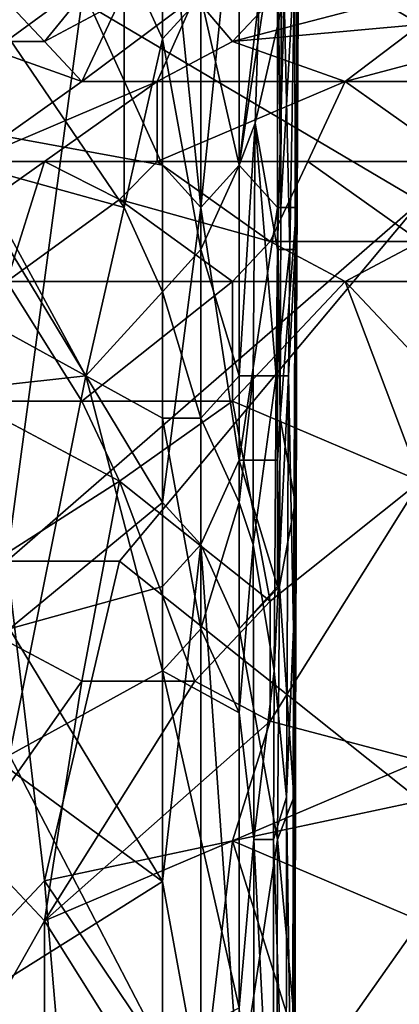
# Model space of a CAD drawing. Extents: x -0.375 to 0.375, y -0.309 to 0.309.
# Tile 61 of 226: x -0.235 to -0.214, y 0.073 to 0.128. Entities that reach past the tile are written whole.
import ezdxf

# ---------------------------------------------------------------- set-up
doc = ezdxf.new("R2010")
doc.units = 0

msp = doc.modelspace()

# ---------------------------------------------------------------- linework, layer by layer
for points in [[(-0.224919, 0.117965, 0.449664), (-0.224919, 0.141551, 0.449633), (-0.227061, 0.139193, 0.449678)], [(-0.224919, 0.117965, 0.449664), (-0.222778, 0.139193, 0.449416), (-0.224919, 0.141551, 0.449633)], [(-0.23991, 0.122683, 0.449736), (-0.227061, 0.120324, 0.449707), (-0.235627, 0.139193, 0.449707)], [(-0.227061, 0.120324, 0.449707), (-0.227061, 0.139193, 0.449678), (-0.235627, 0.139193, 0.449707)], [(-0.227061, 0.120324, 0.449707), (-0.224919, 0.117965, 0.449664), (-0.227061, 0.139193, 0.449678)], [(-0.222778, 0.120324, 0.44943), (-0.222778, 0.139193, 0.449416), (-0.224919, 0.117965, 0.449664)], [(-0.222778, 0.120324, 0.44943), (-0.220636, 0.134475, 0.448231), (-0.222778, 0.139193, 0.449416)], [(-0.219557, 0.117965, 0.443972), (-0.219475, 0.139193, 0.43622), (-0.219533, 0.134475, 0.443972)], [(-0.219441, 0.136834, 0.416838), (-0.219475, 0.139193, 0.43622), (-0.219557, 0.117965, 0.443972)], [(-0.219504, 0.1274, 0.405209), (-0.219441, 0.136834, 0.416838), (-0.219557, 0.11089, 0.420714)], [(-0.219441, 0.136834, 0.416838), (-0.219557, 0.117965, 0.443972), (-0.219557, 0.11089, 0.420714)], [(-0.219553, 0.117965, 0.385827), (-0.219414, 0.136834, 0.389703), (-0.219504, 0.1274, 0.405209)], [(-0.219443, 0.134475, 0.374198), (-0.219414, 0.136834, 0.389703), (-0.219553, 0.117965, 0.385827)], [(-0.219414, 0.136834, 0.389703), (-0.219441, 0.136834, 0.416838), (-0.219504, 0.1274, 0.405209)], [(-0.227061, 0.1274, 0.353738), (-0.229202, 0.132117, 0.353301), (-0.227061, 0.134475, 0.353323)], [(-0.227061, 0.1274, 0.353738), (-0.227061, 0.134475, 0.353323), (-0.224919, 0.129758, 0.354474)], [(-0.220636, 0.117965, 0.448186), (-0.220636, 0.134475, 0.448231), (-0.222778, 0.120324, 0.44943)], [(-0.220439, 0.117965, 0.447849), (-0.220413, 0.132117, 0.447849), (-0.220636, 0.134475, 0.448231)], [(-0.220636, 0.117965, 0.448186), (-0.220439, 0.117965, 0.447849), (-0.220636, 0.134475, 0.448231)], [(-0.219533, 0.134475, 0.443972), (-0.220413, 0.132117, 0.447849), (-0.220439, 0.117965, 0.447849)], [(-0.219557, 0.117965, 0.443972), (-0.219533, 0.134475, 0.443972), (-0.220439, 0.117965, 0.447849)], [(-0.219497, 0.132117, 0.370321), (-0.219443, 0.134475, 0.374198), (-0.21959, 0.113248, 0.374198)], [(-0.21959, 0.113248, 0.374198), (-0.219443, 0.134475, 0.374198), (-0.219553, 0.117965, 0.385827)], [(-0.235627, 0.1274, 0.353592), (-0.237769, 0.132117, 0.353069), (-0.229202, 0.132117, 0.353301)], [(-0.229202, 0.117965, 0.353909), (-0.235627, 0.1274, 0.353592), (-0.229202, 0.132117, 0.353301)], [(-0.229202, 0.117965, 0.353909), (-0.229202, 0.132117, 0.353301), (-0.227061, 0.1274, 0.353738)], [(-0.222778, 0.132117, 0.356357), (-0.222778, 0.120324, 0.357079), (-0.224919, 0.129758, 0.354474)], [(-0.222778, 0.120324, 0.357079), (-0.222778, 0.132117, 0.356357), (-0.221654, 0.129758, 0.358692)], [(-0.220251, 0.129758, 0.362569), (-0.219655, 0.132117, 0.366445), (-0.219936, 0.115607, 0.366445)], [(-0.219936, 0.115607, 0.366445), (-0.219655, 0.132117, 0.366445), (-0.219636, 0.115607, 0.370321)], [(-0.219655, 0.132117, 0.366445), (-0.219497, 0.132117, 0.370321), (-0.219636, 0.115607, 0.370321)], [(-0.219636, 0.115607, 0.370321), (-0.219497, 0.132117, 0.370321), (-0.21959, 0.113248, 0.374198)], [(-0.231566, 0.129833, 0.533639), (-0.235775, 0.129486, 0.53208), (-0.233671, 0.127249, 0.533393)], [(-0.233671, 0.127249, 0.533393), (-0.229461, 0.129486, 0.534584), (-0.231566, 0.129833, 0.533639)], [(-0.225252, 0.129764, 0.535574), (-0.231566, 0.125011, 0.53527), (-0.227357, 0.125011, 0.53671)], [(-0.231566, 0.125011, 0.53527), (-0.225252, 0.129764, 0.535574), (-0.229461, 0.129486, 0.534584)], [(-0.227357, 0.125011, 0.53671), (-0.223147, 0.127249, 0.537365), (-0.225252, 0.129764, 0.535574)], [(-0.224919, 0.115607, 0.354755), (-0.227061, 0.1274, 0.353738), (-0.224919, 0.129758, 0.354474)], [(-0.223147, 0.127249, 0.537365), (-0.221043, 0.129486, 0.536368), (-0.225252, 0.129764, 0.535574)], [(-0.222778, 0.120324, 0.357079), (-0.224919, 0.115607, 0.354755), (-0.224919, 0.129758, 0.354474)], [(-0.221871, 0.122683, 0.358692), (-0.222778, 0.120324, 0.357079), (-0.221654, 0.129758, 0.358692)], [(-0.221871, 0.122683, 0.358692), (-0.221654, 0.129758, 0.358692), (-0.220251, 0.129758, 0.362569)], [(-0.220636, 0.115607, 0.362451), (-0.221871, 0.122683, 0.358692), (-0.220251, 0.129758, 0.362569)], [(-0.220636, 0.115607, 0.362451), (-0.220251, 0.129758, 0.362569), (-0.219936, 0.115607, 0.366445)], [(-0.21052, 0.12967, 0.53751), (-0.214729, 0.129446, 0.53751), (-0.212624, 0.128203, 0.539446)], [(-0.235775, 0.098162, 0.444756), (-0.239984, 0.129486, 0.444971), (-0.231566, 0.129486, 0.444869)], [(-0.235775, 0.129486, 0.53208), (-0.23788, 0.127249, 0.531409), (-0.233671, 0.127249, 0.533393)], [(-0.212624, 0.118299, 0.444733), (-0.235775, 0.098162, 0.444756), (-0.231566, 0.129486, 0.444869)], [(-0.229461, 0.129486, 0.534584), (-0.233671, 0.127249, 0.533393), (-0.231566, 0.125011, 0.53527)], [(-0.212624, 0.118299, 0.444733), (-0.231566, 0.129486, 0.444869), (-0.20631, 0.129486, 0.444828)], [(-0.221043, 0.129486, 0.536368), (-0.223147, 0.127249, 0.537365), (-0.214729, 0.129446, 0.53751)], [(-0.223147, 0.127249, 0.537365), (-0.212624, 0.128203, 0.539446), (-0.214729, 0.129446, 0.53751)], [(-0.216834, 0.125011, 0.539443), (-0.212624, 0.128203, 0.539446), (-0.223147, 0.127249, 0.537365)], [(-0.216834, 0.125011, 0.539443), (-0.208415, 0.127249, 0.540712), (-0.212624, 0.128203, 0.539446)], [(-0.237769, 0.120324, 0.353865), (-0.235627, 0.1274, 0.353592), (-0.229202, 0.117965, 0.353909)], [(-0.227061, 0.113248, 0.354186), (-0.229202, 0.117965, 0.353909), (-0.227061, 0.1274, 0.353738)], [(-0.227061, 0.113248, 0.354186), (-0.227061, 0.1274, 0.353738), (-0.224919, 0.115607, 0.354755)], [(-0.219553, 0.117965, 0.385827), (-0.219504, 0.1274, 0.405209), (-0.219557, 0.11089, 0.420714)], [(-0.23788, 0.127249, 0.531409), (-0.231566, 0.125011, 0.53527), (-0.233671, 0.127249, 0.533393)], [(-0.23788, 0.127249, 0.531409), (-0.23788, 0.120536, 0.53533), (-0.231566, 0.125011, 0.53527)], [(-0.223147, 0.127249, 0.537365), (-0.227357, 0.125011, 0.53671), (-0.216834, 0.125011, 0.539443)], [(-0.216834, 0.125011, 0.539443), (-0.199997, 0.125011, 0.542606), (-0.208415, 0.127249, 0.540712)], [(-0.227357, 0.125011, 0.53671), (-0.23788, 0.120536, 0.53533), (-0.233671, 0.120536, 0.53708)], [(-0.23788, 0.120536, 0.53533), (-0.227357, 0.125011, 0.53671), (-0.231566, 0.125011, 0.53527)], [(-0.233671, 0.120536, 0.53708), (-0.227357, 0.120536, 0.539177), (-0.227357, 0.125011, 0.53671)], [(-0.216834, 0.125011, 0.539443), (-0.227357, 0.125011, 0.53671), (-0.227357, 0.120536, 0.539177)], [(-0.216834, 0.125011, 0.539443), (-0.227357, 0.120536, 0.539177), (-0.218938, 0.120536, 0.541335)], [(-0.218938, 0.120536, 0.541335), (-0.21052, 0.120536, 0.543111), (-0.216834, 0.125011, 0.539443)], [(-0.199997, 0.125011, 0.542606), (-0.216834, 0.125011, 0.539443), (-0.21052, 0.120536, 0.543111)], [(-0.227061, 0.101455, 0.449722), (-0.227061, 0.120324, 0.449707), (-0.23991, 0.122683, 0.449736)], [(-0.235627, 0.09438, 0.449751), (-0.227061, 0.101455, 0.449722), (-0.23991, 0.122683, 0.449736)], [(-0.221988, 0.108531, 0.358692), (-0.222778, 0.108531, 0.357104), (-0.221871, 0.122683, 0.358692)], [(-0.222778, 0.108531, 0.357104), (-0.222778, 0.120324, 0.357079), (-0.221871, 0.122683, 0.358692)], [(-0.220701, 0.108531, 0.362569), (-0.221988, 0.108531, 0.358692), (-0.221871, 0.122683, 0.358692)], [(-0.220701, 0.108531, 0.362569), (-0.221871, 0.122683, 0.358692), (-0.220636, 0.115607, 0.362451)], [(-0.23788, 0.120536, 0.53533), (-0.239984, 0.116061, 0.536471), (-0.233671, 0.120536, 0.53708)], [(-0.233671, 0.120536, 0.53708), (-0.239984, 0.116061, 0.536471), (-0.235775, 0.113824, 0.539086)], [(-0.23991, 0.113248, 0.354035), (-0.237769, 0.120324, 0.353865), (-0.231344, 0.108531, 0.354149)], [(-0.231344, 0.108531, 0.354149), (-0.237769, 0.120324, 0.353865), (-0.229202, 0.117965, 0.353909)], [(-0.229461, 0.118402, 0.539446), (-0.233671, 0.120536, 0.53708), (-0.235775, 0.113824, 0.539086)], [(-0.229461, 0.118402, 0.539446), (-0.227357, 0.120536, 0.539177), (-0.233671, 0.120536, 0.53708)], [(-0.229461, 0.118402, 0.539446), (-0.221043, 0.116061, 0.542777), (-0.227357, 0.120536, 0.539177)], [(-0.227357, 0.120536, 0.539177), (-0.221043, 0.116061, 0.542777), (-0.218938, 0.120536, 0.541335)], [(-0.227061, 0.101455, 0.449722), (-0.224919, 0.117965, 0.449664), (-0.227061, 0.120324, 0.449707)], [(-0.222778, 0.120324, 0.357079), (-0.222778, 0.108531, 0.357104), (-0.224919, 0.115607, 0.354755)], [(-0.222778, 0.103814, 0.449448), (-0.222778, 0.120324, 0.44943), (-0.224919, 0.117965, 0.449664)], [(-0.222778, 0.103814, 0.449448), (-0.220636, 0.117965, 0.448186), (-0.222778, 0.120324, 0.44943)], [(-0.218938, 0.120536, 0.541335), (-0.221043, 0.116061, 0.542777), (-0.212624, 0.116061, 0.544701)], [(-0.21052, 0.120536, 0.543111), (-0.218938, 0.120536, 0.541335), (-0.212624, 0.116061, 0.544701)], [(-0.229461, 0.118402, 0.539446), (-0.235775, 0.113824, 0.539086), (-0.223147, 0.113824, 0.543052)], [(-0.229461, 0.098162, 0.444699), (-0.235775, 0.098162, 0.444756), (-0.212624, 0.118299, 0.444733)], [(-0.223147, 0.113824, 0.543052), (-0.221043, 0.116061, 0.542777), (-0.229461, 0.118402, 0.539446)], [(-0.212624, 0.084737, 0.444634), (-0.229461, 0.098162, 0.444699), (-0.212624, 0.118299, 0.444733)], [(-0.231344, 0.108531, 0.354149), (-0.229202, 0.117965, 0.353909), (-0.227061, 0.113248, 0.354186)], [(-0.224919, 0.099097, 0.449693), (-0.224919, 0.117965, 0.449664), (-0.227061, 0.101455, 0.449722)], [(-0.224919, 0.099097, 0.449693), (-0.222778, 0.103814, 0.449448), (-0.224919, 0.117965, 0.449664)], [(-0.220636, 0.103814, 0.448114), (-0.220636, 0.117965, 0.448186), (-0.222778, 0.103814, 0.449448)], [(-0.220486, 0.106173, 0.447849), (-0.220439, 0.117965, 0.447849), (-0.220636, 0.117965, 0.448186)], [(-0.220636, 0.103814, 0.448114), (-0.220486, 0.106173, 0.447849), (-0.220636, 0.117965, 0.448186)], [(-0.219557, 0.117965, 0.443972), (-0.220439, 0.117965, 0.447849), (-0.220486, 0.106173, 0.447849)], [(-0.219636, 0.101455, 0.443972), (-0.219557, 0.117965, 0.443972), (-0.220486, 0.106173, 0.447849)], [(-0.219636, 0.101455, 0.443972), (-0.219557, 0.11089, 0.420714), (-0.219557, 0.117965, 0.443972)], [(-0.21959, 0.113248, 0.374198), (-0.219553, 0.117965, 0.385827), (-0.219581, 0.099097, 0.39358)], [(-0.219553, 0.117965, 0.385827), (-0.219557, 0.11089, 0.420714), (-0.219581, 0.099097, 0.39358)], [(-0.223147, 0.113824, 0.543052), (-0.216834, 0.113824, 0.544638), (-0.221043, 0.116061, 0.542777)], [(-0.216834, 0.113824, 0.544638), (-0.212624, 0.116061, 0.544701), (-0.221043, 0.116061, 0.542777)], [(-0.216834, 0.113824, 0.544638), (-0.208415, 0.113824, 0.5464), (-0.212624, 0.116061, 0.544701)], [(-0.224919, 0.106173, 0.354809), (-0.227061, 0.113248, 0.354186), (-0.224919, 0.115607, 0.354755)], [(-0.224919, 0.115607, 0.354755), (-0.222778, 0.108531, 0.357104), (-0.224919, 0.106173, 0.354809)], [(-0.220701, 0.108531, 0.362569), (-0.220636, 0.115607, 0.362451), (-0.219936, 0.115607, 0.366445)], [(-0.220012, 0.108531, 0.366445), (-0.220701, 0.108531, 0.362569), (-0.219936, 0.115607, 0.366445)], [(-0.220012, 0.108531, 0.366445), (-0.219936, 0.115607, 0.366445), (-0.219636, 0.115607, 0.370321)], [(-0.220012, 0.108531, 0.366445), (-0.219636, 0.115607, 0.370321), (-0.219734, 0.09438, 0.370321)], [(-0.219734, 0.09438, 0.370321), (-0.219636, 0.115607, 0.370321), (-0.21959, 0.113248, 0.374198)], [(-0.231566, 0.107111, 0.54271), (-0.235775, 0.113824, 0.539086), (-0.23788, 0.107111, 0.540557)], [(-0.231566, 0.107111, 0.54271), (-0.223147, 0.113824, 0.543052), (-0.235775, 0.113824, 0.539086)], [(-0.231566, 0.107111, 0.54271), (-0.223147, 0.107111, 0.545215), (-0.223147, 0.113824, 0.543052)], [(-0.223147, 0.107111, 0.545215), (-0.216834, 0.113824, 0.544638), (-0.223147, 0.113824, 0.543052)], [(-0.216834, 0.113824, 0.544638), (-0.223147, 0.107111, 0.545215), (-0.212624, 0.102637, 0.548957)], [(-0.208415, 0.113824, 0.5464), (-0.216834, 0.113824, 0.544638), (-0.20631, 0.102637, 0.550265)], [(-0.212624, 0.102637, 0.548957), (-0.20631, 0.102637, 0.550265), (-0.216834, 0.113824, 0.544638)], [(-0.252759, 0.106173, 0.354008), (-0.23991, 0.113248, 0.354035), (-0.231344, 0.108531, 0.354149)], [(-0.227061, 0.106173, 0.35431), (-0.231344, 0.108531, 0.354149), (-0.227061, 0.113248, 0.354186)], [(-0.227061, 0.106173, 0.35431), (-0.227061, 0.113248, 0.354186), (-0.224919, 0.106173, 0.354809)], [(-0.219734, 0.09438, 0.370321), (-0.21959, 0.113248, 0.374198), (-0.219631, 0.099097, 0.374198)], [(-0.219631, 0.099097, 0.374198), (-0.21959, 0.113248, 0.374198), (-0.219581, 0.099097, 0.39358)], [(-0.219557, 0.11089, 0.420714), (-0.219636, 0.101455, 0.443972), (-0.219693, 0.084945, 0.43622)], [(-0.219635, 0.082587, 0.420714), (-0.219557, 0.11089, 0.420714), (-0.219693, 0.084945, 0.43622)], [(-0.219581, 0.099097, 0.39358), (-0.219557, 0.11089, 0.420714), (-0.219635, 0.082587, 0.420714)], [(-0.235627, 0.087304, 0.354201), (-0.252759, 0.106173, 0.354008), (-0.231344, 0.108531, 0.354149)], [(-0.235627, 0.087304, 0.354201), (-0.231344, 0.108531, 0.354149), (-0.227061, 0.092021, 0.354318)], [(-0.227061, 0.092021, 0.354318), (-0.231344, 0.108531, 0.354149), (-0.227061, 0.106173, 0.35431)], [(-0.222778, 0.108531, 0.357104), (-0.222778, 0.101455, 0.357085), (-0.224919, 0.106173, 0.354809)], [(-0.222778, 0.101455, 0.357085), (-0.222778, 0.108531, 0.357104), (-0.221988, 0.108531, 0.358692)], [(-0.221989, 0.099097, 0.358692), (-0.222778, 0.101455, 0.357085), (-0.221988, 0.108531, 0.358692)], [(-0.221989, 0.099097, 0.358692), (-0.221988, 0.108531, 0.358692), (-0.220701, 0.108531, 0.362569)], [(-0.221989, 0.099097, 0.358692), (-0.220701, 0.108531, 0.362569), (-0.220816, 0.092021, 0.362569)], [(-0.220701, 0.108531, 0.362569), (-0.220012, 0.108531, 0.366445), (-0.220816, 0.092021, 0.362569)], [(-0.220012, 0.108531, 0.366445), (-0.220118, 0.084945, 0.366445), (-0.220816, 0.092021, 0.362569)], [(-0.220118, 0.084945, 0.366445), (-0.220012, 0.108531, 0.366445), (-0.219734, 0.09438, 0.370321)], [(-0.23788, 0.107111, 0.540557), (-0.239984, 0.095924, 0.542619), (-0.229461, 0.102637, 0.544645)], [(-0.231566, 0.107111, 0.54271), (-0.23788, 0.107111, 0.540557), (-0.229461, 0.102637, 0.544645)], [(-0.223147, 0.107111, 0.545215), (-0.231566, 0.107111, 0.54271), (-0.229461, 0.102637, 0.544645)], [(-0.223147, 0.107111, 0.545215), (-0.229461, 0.102637, 0.544645), (-0.221043, 0.095924, 0.548662)], [(-0.221043, 0.095924, 0.548662), (-0.212624, 0.102637, 0.548957), (-0.223147, 0.107111, 0.545215)], [(-0.224919, 0.09438, 0.354769), (-0.227061, 0.106173, 0.35431), (-0.224919, 0.106173, 0.354809)], [(-0.227061, 0.092021, 0.354318), (-0.227061, 0.106173, 0.35431), (-0.224919, 0.09438, 0.354769)], [(-0.224919, 0.106173, 0.354809), (-0.222778, 0.101455, 0.357085), (-0.224919, 0.09438, 0.354769)], [(-0.220516, 0.096738, 0.447849), (-0.220486, 0.106173, 0.447849), (-0.220636, 0.103814, 0.448114)], [(-0.219636, 0.101455, 0.443972), (-0.220486, 0.106173, 0.447849), (-0.220516, 0.096738, 0.447849)], [(-0.222778, 0.09438, 0.449468), (-0.222778, 0.103814, 0.449448), (-0.224919, 0.099097, 0.449693)], [(-0.220636, 0.096738, 0.44806), (-0.220636, 0.103814, 0.448114), (-0.222778, 0.103814, 0.449448)], [(-0.222778, 0.09438, 0.449468), (-0.220636, 0.096738, 0.44806), (-0.222778, 0.103814, 0.449448)], [(-0.220636, 0.096738, 0.44806), (-0.220516, 0.096738, 0.447849), (-0.220636, 0.103814, 0.448114)], [(-0.229461, 0.102637, 0.544645), (-0.239984, 0.095924, 0.542619), (-0.231566, 0.091449, 0.546601)], [(-0.231566, 0.091449, 0.546601), (-0.225252, 0.091449, 0.548556), (-0.229461, 0.102637, 0.544645)], [(-0.221043, 0.095924, 0.548662), (-0.229461, 0.102637, 0.544645), (-0.225252, 0.091449, 0.548556)], [(-0.212624, 0.102637, 0.548957), (-0.221043, 0.095924, 0.548662), (-0.221043, 0.089212, 0.550206)], [(-0.212624, 0.086974, 0.552619), (-0.212624, 0.102637, 0.548957), (-0.221043, 0.089212, 0.550206)], [(-0.227061, 0.096738, 0.449736), (-0.227061, 0.101455, 0.449722), (-0.235627, 0.09438, 0.449751)], [(-0.227061, 0.096738, 0.449736), (-0.224919, 0.099097, 0.449693), (-0.227061, 0.101455, 0.449722)], [(-0.222778, 0.101455, 0.357085), (-0.222778, 0.089663, 0.357008), (-0.224919, 0.09438, 0.354769)], [(-0.222778, 0.089663, 0.357008), (-0.222778, 0.101455, 0.357085), (-0.221989, 0.099097, 0.358692)], [(-0.219706, 0.084945, 0.443972), (-0.219636, 0.101455, 0.443972), (-0.220516, 0.096738, 0.447849)], [(-0.219706, 0.084945, 0.443972), (-0.219693, 0.084945, 0.43622), (-0.219636, 0.101455, 0.443972)], [(-0.227061, 0.080228, 0.449722), (-0.224919, 0.099097, 0.449693), (-0.227061, 0.096738, 0.449736)], [(-0.224919, 0.068436, 0.449682), (-0.224919, 0.099097, 0.449693), (-0.227061, 0.080228, 0.449722)], [(-0.222778, 0.068436, 0.449424), (-0.222778, 0.09438, 0.449468), (-0.224919, 0.099097, 0.449693)], [(-0.224919, 0.068436, 0.449682), (-0.222778, 0.068436, 0.449424), (-0.224919, 0.099097, 0.449693)], [(-0.221961, 0.082587, 0.358692), (-0.222778, 0.089663, 0.357008), (-0.221989, 0.099097, 0.358692)], [(-0.221961, 0.082587, 0.358692), (-0.221989, 0.099097, 0.358692), (-0.220816, 0.092021, 0.362569)], [(-0.219734, 0.09438, 0.370321), (-0.219631, 0.099097, 0.374198), (-0.21969, 0.068436, 0.374198)], [(-0.21969, 0.068436, 0.374198), (-0.219631, 0.099097, 0.374198), (-0.219613, 0.089663, 0.385827)], [(-0.219613, 0.089663, 0.385827), (-0.219581, 0.099097, 0.39358), (-0.219635, 0.082587, 0.420714)], [(-0.219631, 0.099097, 0.374198), (-0.219581, 0.099097, 0.39358), (-0.219613, 0.089663, 0.385827)], [(-0.233671, 0.080262, 0.444691), (-0.239984, 0.07355, 0.444764), (-0.235775, 0.098162, 0.444756)], [(-0.235775, 0.098162, 0.444756), (-0.229461, 0.098162, 0.444699), (-0.233671, 0.080262, 0.444691)], [(-0.233671, 0.080262, 0.444691), (-0.229461, 0.098162, 0.444699), (-0.212624, 0.084737, 0.444634)], [(-0.227061, 0.080228, 0.449722), (-0.227061, 0.096738, 0.449736), (-0.235627, 0.09438, 0.449751)], [(-0.222778, 0.09438, 0.449468), (-0.220516, 0.096738, 0.447849), (-0.220636, 0.096738, 0.44806)], [(-0.220636, 0.082587, 0.447942), (-0.220516, 0.096738, 0.447849), (-0.222778, 0.09438, 0.449468)], [(-0.219706, 0.084945, 0.443972), (-0.220516, 0.096738, 0.447849), (-0.220636, 0.082587, 0.447942)], [(-0.23788, 0.082499, 0.546441), (-0.231566, 0.091449, 0.546601), (-0.239984, 0.095924, 0.542619)], [(-0.221043, 0.095924, 0.548662), (-0.225252, 0.091449, 0.548556), (-0.221043, 0.089212, 0.550206)], [(-0.246335, 0.09438, 0.449772), (-0.227061, 0.080228, 0.449722), (-0.235627, 0.09438, 0.449751)], [(-0.242052, 0.070794, 0.449765), (-0.227061, 0.080228, 0.449722), (-0.246335, 0.09438, 0.449772)], [(-0.222778, 0.089663, 0.357008), (-0.227061, 0.092021, 0.354318), (-0.224919, 0.09438, 0.354769)], [(-0.222778, 0.068436, 0.449424), (-0.220636, 0.082587, 0.447942), (-0.222778, 0.09438, 0.449468)], [(-0.220118, 0.084945, 0.366445), (-0.219734, 0.09438, 0.370321), (-0.219788, 0.06136, 0.370321)], [(-0.219788, 0.06136, 0.370321), (-0.219734, 0.09438, 0.370321), (-0.21969, 0.068436, 0.374198)], [(-0.227061, 0.070794, 0.354297), (-0.235627, 0.087304, 0.354201), (-0.227061, 0.092021, 0.354318)], [(-0.222778, 0.073153, 0.356958), (-0.227061, 0.092021, 0.354318), (-0.222778, 0.089663, 0.357008)], [(-0.227061, 0.070794, 0.354297), (-0.227061, 0.092021, 0.354318), (-0.222778, 0.073153, 0.356958)], [(-0.221961, 0.082587, 0.358692), (-0.220816, 0.092021, 0.362569), (-0.22085, 0.082587, 0.362569)], [(-0.220118, 0.084945, 0.366445), (-0.22085, 0.082587, 0.362569), (-0.220816, 0.092021, 0.362569)], [(-0.23788, 0.082499, 0.546441), (-0.233671, 0.078024, 0.548727), (-0.231566, 0.091449, 0.546601)], [(-0.225252, 0.091449, 0.548556), (-0.231566, 0.091449, 0.546601), (-0.233671, 0.078024, 0.548727)], [(-0.233671, 0.078024, 0.548727), (-0.221043, 0.089212, 0.550206), (-0.225252, 0.091449, 0.548556)], [(-0.222778, 0.073153, 0.356958), (-0.222778, 0.089663, 0.357008), (-0.221961, 0.082587, 0.358692)], [(-0.21969, 0.068436, 0.374198), (-0.219613, 0.089663, 0.385827), (-0.219639, 0.073153, 0.385827)], [(-0.219613, 0.089663, 0.385827), (-0.219635, 0.082587, 0.420714), (-0.219639, 0.073153, 0.385827)], [(-0.221043, 0.089212, 0.550206), (-0.233671, 0.078024, 0.548727), (-0.223147, 0.082499, 0.551024)], [(-0.223147, 0.082499, 0.551024), (-0.212624, 0.086974, 0.552619), (-0.221043, 0.089212, 0.550206)], [(-0.237769, 0.070794, 0.354175), (-0.235627, 0.087304, 0.354201), (-0.227061, 0.070794, 0.354297)], [(-0.212624, 0.078024, 0.554273), (-0.212624, 0.086974, 0.552619), (-0.223147, 0.082499, 0.551024)], [(-0.220139, 0.06136, 0.366445), (-0.22085, 0.082587, 0.362569), (-0.220118, 0.084945, 0.366445)], [(-0.219757, 0.073153, 0.443972), (-0.219706, 0.084945, 0.443972), (-0.220636, 0.082587, 0.447942)], [(-0.220139, 0.06136, 0.366445), (-0.220118, 0.084945, 0.366445), (-0.219788, 0.06136, 0.370321)], [(-0.219757, 0.073153, 0.443972), (-0.219693, 0.084945, 0.43622), (-0.219706, 0.084945, 0.443972)], [(-0.219693, 0.084945, 0.43622), (-0.219757, 0.073153, 0.443972), (-0.219755, 0.070794, 0.43622)], [(-0.219755, 0.070794, 0.43622), (-0.219635, 0.082587, 0.420714), (-0.219693, 0.084945, 0.43622)], [(-0.212624, 0.048938, 0.444616), (-0.233671, 0.080262, 0.444691), (-0.212624, 0.084737, 0.444634)], [(-0.233671, 0.078024, 0.548727), (-0.23788, 0.082499, 0.546441), (-0.239984, 0.066837, 0.548479)], [(-0.223147, 0.082499, 0.551024), (-0.233671, 0.078024, 0.548727), (-0.225252, 0.0646, 0.553483)], [(-0.223147, 0.082499, 0.551024), (-0.225252, 0.0646, 0.553483), (-0.218938, 0.069075, 0.554357)], [(-0.212624, 0.078024, 0.554273), (-0.223147, 0.082499, 0.551024), (-0.218938, 0.069075, 0.554357)], [(-0.221949, 0.068436, 0.358692), (-0.222778, 0.073153, 0.356958), (-0.221961, 0.082587, 0.358692)], [(-0.22069, 0.059001, 0.447849), (-0.220636, 0.082587, 0.447942), (-0.222778, 0.068436, 0.449424)], [(-0.221961, 0.082587, 0.358692), (-0.22085, 0.082587, 0.362569), (-0.220866, 0.06136, 0.362569)], [(-0.221949, 0.068436, 0.358692), (-0.221961, 0.082587, 0.358692), (-0.220866, 0.06136, 0.362569)], [(-0.22085, 0.082587, 0.362569), (-0.220139, 0.06136, 0.366445), (-0.220866, 0.06136, 0.362569)], [(-0.220636, 0.082587, 0.447942), (-0.22069, 0.059001, 0.447849), (-0.219757, 0.073153, 0.443972)], [(-0.219661, 0.073153, 0.412961), (-0.219635, 0.082587, 0.420714), (-0.219755, 0.070794, 0.43622)], [(-0.219639, 0.073153, 0.385827), (-0.219635, 0.082587, 0.420714), (-0.219661, 0.073153, 0.412961)], [(-0.242052, 0.070794, 0.449765), (-0.227061, 0.06136, 0.449707), (-0.227061, 0.080228, 0.449722)], [(-0.239984, 0.07355, 0.444764), (-0.233671, 0.080262, 0.444691), (-0.231566, 0.05565, 0.444659)], [(-0.231566, 0.05565, 0.444659), (-0.233671, 0.080262, 0.444691), (-0.212624, 0.048938, 0.444616)], [(-0.227061, 0.06136, 0.449707), (-0.224919, 0.068436, 0.449682), (-0.227061, 0.080228, 0.449722)], [(-0.233671, 0.078024, 0.548727), (-0.239984, 0.066837, 0.548479), (-0.233671, 0.066837, 0.550657)], [(-0.233671, 0.066837, 0.550657), (-0.225252, 0.0646, 0.553483), (-0.233671, 0.078024, 0.548727)], [(-0.212624, 0.078024, 0.554273), (-0.218938, 0.069075, 0.554357), (-0.20631, 0.07355, 0.556292)], [(-0.242089, 0.044463, 0.444788), (-0.239984, 0.07355, 0.444764), (-0.231566, 0.05565, 0.444659)], [(-0.212624, 0.0646, 0.556439), (-0.20631, 0.07355, 0.556292), (-0.218938, 0.069075, 0.554357)]]:
    msp.add_3dface(points)

doc.saveas('drawing.dxf')
